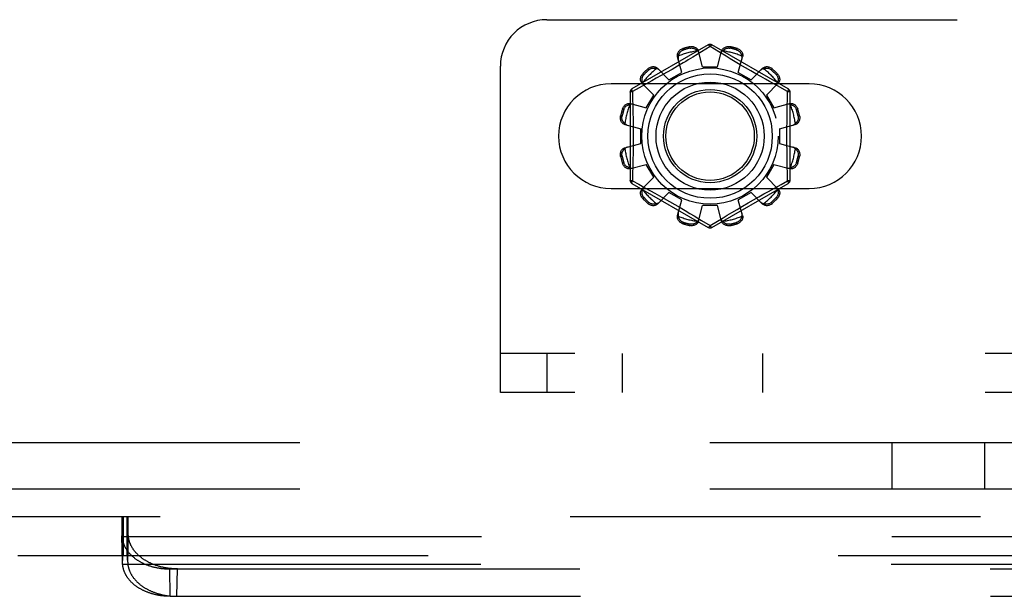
# Model space of a CAD drawing. Header units: inches. Extents: x 0 to 200, y 0 to 129.
# Tile 53 of 256: x 43.64 to 46.28, y 35.93 to 37.48. Entities that reach past the tile are written whole.
import ezdxf

# ---------------------------------------------------------------- set-up
doc = ezdxf.new("R2010")
doc.units = ezdxf.units.IN
doc.header["$LTSCALE"] = 11
doc.header["$MEASUREMENT"] = 0
doc.linetypes.add('HIDDEN', pattern=[0.2, 0.1, -0.1])
doc.layers.add('DEFAULT_2', color=8, linetype='HIDDEN')
doc.layers.add('SUBPANEL', color=7, linetype='CONTINUOUS')

msp = doc.modelspace()

# ---------------------------------------------------------------- linework, layer by layer
at = {"layer": 'DEFAULT_2', "color": 8, "linetype": 'HIDDEN'}
for p, q in [((45.0496, 37.4773), (53.7996, 37.4773)), ((45.4821, 37.4096), (45.2776, 37.2915)), ((45.414, 37.3997), (45.415, 37.3959)), ((45.4339, 37.401), (45.4329, 37.4048)), ((45.4871, 37.405), (45.4522, 37.3838)), ((45.4671, 37.3508), (45.456, 37.393)), ((45.5102, 37.3909), (45.4871, 37.405)), ((45.6966, 37.2915), (45.4921, 37.4096)), ((45.5071, 37.3508), (45.5181, 37.393)), ((45.5412, 37.4048), (45.5402, 37.401)), ((45.5591, 37.3959), (45.5601, 37.3997)), ((45.4114, 37.3359), (45.3998, 37.378)), ((45.4522, 37.3838), (45.441, 37.377)), ((45.5413, 37.3721), (45.5298, 37.379)), ((45.554, 37.3645), (45.5413, 37.3721)), ((45.5677, 37.3564), (45.554, 37.3645)), ((45.5627, 37.3359), (45.5743, 37.378)), ((44.9246, 36.4773), (44.9246, 37.3523)), ((45.3229, 37.3427), (45.3202, 37.3455)), ((45.3767, 37.3159), (45.3461, 37.3469)), ((45.3851, 37.344), (45.3703, 37.3355)), ((45.4, 37.3527), (45.3851, 37.344)), ((45.4147, 37.3613), (45.4, 37.3527)), ((45.4671, 37.3508), (45.5071, 37.3508)), ((45.5818, 37.3481), (45.5677, 37.3564)), ((45.596, 37.3399), (45.5818, 37.3481)), ((45.6098, 37.3321), (45.596, 37.3399)), ((45.5974, 37.3159), (45.628, 37.3469)), ((45.654, 37.3455), (45.6512, 37.3427)), ((45.3063, 37.3317), (45.3091, 37.3289)), ((45.3307, 37.3132), (45.3147, 37.3044)), ((45.3429, 37.32), (45.3307, 37.3132)), ((45.3562, 37.3275), (45.3429, 37.32)), ((45.3703, 37.3355), (45.3562, 37.3275)), ((45.3767, 37.3159), (45.4114, 37.3359)), ((45.5627, 37.3359), (45.5974, 37.3159)), ((45.623, 37.3246), (45.6098, 37.3321)), ((45.6353, 37.3177), (45.623, 37.3246)), ((45.6466, 37.3114), (45.6353, 37.3177)), ((45.665, 37.3289), (45.6678, 37.3317)), ((45.7527, 37.3054), (45.2214, 37.3054)), ((45.2968, 37.2946), (45.2791, 37.2849)), ((45.3147, 37.3044), (45.2968, 37.2946)), ((45.336, 37.2751), (45.3049, 37.3058)), ((45.6381, 37.2751), (45.6692, 37.3058)), ((45.6616, 37.3032), (45.6466, 37.3114)), ((45.6951, 37.2849), (45.6616, 37.3032)), ((45.2726, 37.2829), (45.2726, 37.0467)), ((45.2791, 37.2849), (45.2793, 37.2732)), ((45.316, 37.2405), (45.336, 37.2751)), ((45.6381, 37.2751), (45.6581, 37.2405)), ((45.7016, 37.0467), (45.7016, 37.2829)), ((45.2559, 37.2368), (45.2522, 37.2379)), ((45.2739, 37.2521), (45.316, 37.2405)), ((45.6581, 37.2405), (45.7002, 37.2521)), ((45.722, 37.2379), (45.7182, 37.2368)), ((45.2471, 37.219), (45.2509, 37.218)), ((45.7232, 37.218), (45.727, 37.219)), ((45.2588, 37.1958), (45.3011, 37.1848)), ((45.3011, 37.1448), (45.3011, 37.1848)), ((45.6731, 37.1848), (45.7153, 37.1958)), ((45.6731, 37.1848), (45.6731, 37.1448)), ((45.2588, 37.1338), (45.3011, 37.1448)), ((45.6731, 37.1448), (45.7153, 37.1338)), ((45.2509, 37.1116), (45.2471, 37.1106)), ((45.727, 37.1106), (45.7232, 37.1116)), ((45.2522, 37.0917), (45.2559, 37.0928)), ((45.2739, 37.0776), (45.316, 37.0891)), ((45.336, 37.0545), (45.316, 37.0891)), ((45.6581, 37.0891), (45.6381, 37.0545)), ((45.6581, 37.0891), (45.7002, 37.0776)), ((45.7182, 37.0928), (45.722, 37.0917)), ((45.3049, 37.0238), (45.336, 37.0545)), ((45.6692, 37.0238), (45.6381, 37.0545)), ((45.6951, 37.0447), (45.6948, 37.0564)), ((45.2214, 37.0242), (45.7527, 37.0242)), ((45.2776, 37.0381), (45.4821, 36.92)), ((45.2791, 37.0447), (45.2958, 37.0355)), ((45.2958, 37.0355), (45.3125, 37.0264)), ((45.3125, 37.0264), (45.3275, 37.0182)), ((45.4921, 36.92), (45.6966, 37.0381)), ((45.6434, 37.0164), (45.6594, 37.0252)), ((45.6594, 37.0252), (45.6773, 37.035)), ((45.6773, 37.035), (45.6951, 37.0447)), ((45.3091, 37.0007), (45.3063, 36.9979)), ((45.3275, 37.0182), (45.3388, 37.0119)), ((45.3388, 37.0119), (45.3511, 37.005)), ((45.3461, 36.9827), (45.3767, 37.0137)), ((45.3511, 37.005), (45.3643, 36.9975)), ((45.3643, 36.9975), (45.3781, 36.9897)), ((45.4114, 36.9937), (45.3767, 37.0137)), ((45.5974, 37.0137), (45.5627, 36.9937)), ((45.628, 36.9827), (45.5974, 37.0137)), ((45.6038, 36.9941), (45.6179, 37.0021)), ((45.6179, 37.0021), (45.6312, 37.0096)), ((45.6312, 37.0096), (45.6434, 37.0164)), ((45.6678, 36.9979), (45.665, 37.0007)), ((45.3202, 36.9841), (45.3229, 36.9869)), ((45.3781, 36.9897), (45.3923, 36.9815)), ((45.3923, 36.9815), (45.4064, 36.9732)), ((45.3998, 36.9516), (45.4114, 36.9937)), ((45.4064, 36.9732), (45.4201, 36.9651)), ((45.456, 36.9366), (45.4671, 36.9788)), ((45.5071, 36.9788), (45.4671, 36.9788)), ((45.5181, 36.9366), (45.5071, 36.9788)), ((45.5457, 36.9601), (45.5594, 36.9683)), ((45.5594, 36.9683), (45.5741, 36.9769)), ((45.5743, 36.9516), (45.5627, 36.9937)), ((45.5741, 36.9769), (45.589, 36.9856)), ((45.589, 36.9856), (45.6038, 36.9941)), ((45.6512, 36.9869), (45.654, 36.9841)), ((45.4201, 36.9651), (45.4328, 36.9575)), ((45.4328, 36.9575), (45.4443, 36.9506)), ((45.4871, 36.9246), (45.5219, 36.9458)), ((45.5219, 36.9458), (45.5332, 36.9526)), ((45.5332, 36.9526), (45.5457, 36.9601)), ((45.415, 36.9337), (45.414, 36.9299)), ((45.4329, 36.9248), (45.4339, 36.9286)), ((45.4639, 36.9387), (45.4871, 36.9246)), ((45.5402, 36.9286), (45.5412, 36.9248)), ((45.5601, 36.9299), (45.5591, 36.9337)), ((53.9246, 36.5813), (44.9246, 36.5813)), ((45.0496, 36.5813), (45.0496, 36.4773)), ((45.2521, 36.4773), (45.2521, 36.5813)), ((45.6287, 36.4773), (45.6287, 36.5813)), ((53.9246, 36.4773), (44.9246, 36.4773)), ((42.9119, 36.1438), (52.4724, 36.1438)), ((43.9092, 36.1438), (43.9092, 36.0398)), ((43.9107, 36.1195), (43.9109, 36.1238)), ((43.9109, 36.1238), (43.911, 36.1268)), ((43.911, 36.1268), (43.9111, 36.1296)), ((43.9111, 36.1296), (43.9113, 36.1321)), ((43.9113, 36.1321), (43.9114, 36.1336)), ((43.9114, 36.1336), (43.9115, 36.1351)), ((43.9115, 36.1351), (43.9116, 36.1364)), ((43.9119, 36.1438), (43.9119, 36.0398)), ((43.9127, 36.0398), (43.9127, 36.1438)), ((43.9129, 36.1438), (43.9129, 36.0398)), ((43.9229, 36.1438), (43.9229, 36.0398)), ((43.9239, 36.1438), (43.9239, 36.0398)), ((43.9241, 36.0398), (43.9241, 36.1438)), ((43.9252, 36.137), (43.9251, 36.1382)), ((43.9253, 36.1357), (43.9252, 36.137)), ((43.9254, 36.1344), (43.9253, 36.1357)), ((43.9255, 36.1329), (43.9254, 36.1344)), ((43.9256, 36.1304), (43.9255, 36.1329)), ((43.9256, 36.1438), (43.9256, 36.0398)), ((43.9258, 36.1277), (43.9256, 36.1304)), ((43.9259, 36.1248), (43.9258, 36.1277)), ((43.9261, 36.1206), (43.9259, 36.1248)), ((43.91, 36.0953), (43.9102, 36.1056)), ((43.9102, 36.1056), (43.9105, 36.1135)), ((43.9105, 36.1135), (43.9107, 36.1195)), ((43.9263, 36.1148), (43.9261, 36.1206)), ((43.9265, 36.107), (43.9263, 36.1148)), ((43.91, 36.0953), (43.9099, 36.0926)), ((43.9116, 36.0187), (43.9099, 36.0926)), ((43.9116, 36.0216), (43.91, 36.0953)), ((51.4742, 36.0892), (43.9101, 36.0892)), ((43.9252, 36.0216), (43.9268, 36.0953)), ((43.6308, 36.0398), (52.4724, 36.0398)), ((43.9116, 36.0216), (43.9117, 36.0254)), ((43.9116, 36.019), (43.9116, 36.0216)), ((43.9117, 36.0254), (43.9118, 36.0281)), ((43.9118, 36.0281), (43.9119, 36.0306)), ((43.9119, 36.0323), (43.912, 36.0338)), ((43.9119, 36.0306), (43.9119, 36.0323)), ((43.912, 36.0338), (43.9121, 36.0347)), ((43.9121, 36.0347), (43.9121, 36.0355)), ((43.9246, 36.0359), (43.9246, 36.0367)), ((43.9247, 36.0351), (43.9246, 36.0359)), ((43.9247, 36.0342), (43.9247, 36.0351)), ((43.9248, 36.0333), (43.9247, 36.0342)), ((43.9249, 36.0317), (43.9248, 36.0333)), ((43.9249, 36.03), (43.9249, 36.0317)), ((43.925, 36.0275), (43.9249, 36.03)), ((43.9252, 36.0239), (43.925, 36.0275)), ((43.9252, 36.0216), (43.9252, 36.0239)), ((51.4726, 36.0157), (43.9117, 36.0157)), ((44.0379, 36.0035), (51.3464, 36.0035)), ((44.0395, 35.93), (44.0379, 36.0035)), ((44.0572, 35.93), (44.0588, 36.0035)), ((44.0395, 35.93), (51.3448, 35.93))]:
    msp.add_line(p, q, dxfattribs=at)
for points in [[(45.3998, 37.378), (45.3994, 37.3797), (45.3993, 37.3816), (45.3994, 37.3835), (45.3997, 37.3854), (45.4003, 37.3873), (45.4011, 37.3891), (45.4021, 37.3909), (45.4033, 37.3925), (45.4047, 37.3941), (45.4063, 37.3956), (45.4081, 37.3969), (45.41, 37.398), (45.4119, 37.399), (45.414, 37.3997)], [(45.4021, 37.3798), (45.4023, 37.3808), (45.4025, 37.3818), (45.4028, 37.3828), (45.4032, 37.3838), (45.4035, 37.3848), (45.4039, 37.3858), (45.4044, 37.3867), (45.4049, 37.3876), (45.4055, 37.3885), (45.4061, 37.3894), (45.4068, 37.3904), (45.4076, 37.3912), (45.4085, 37.3921), (45.4095, 37.393), (45.4107, 37.3938), (45.412, 37.3946), (45.4134, 37.3953), (45.415, 37.3959)], [(45.4329, 37.4048), (45.435, 37.4051), (45.4372, 37.4053), (45.4394, 37.4053), (45.4416, 37.405), (45.4437, 37.4046), (45.4457, 37.4039), (45.4476, 37.4031), (45.4494, 37.4021), (45.451, 37.4009), (45.4524, 37.3995), (45.4536, 37.398), (45.4547, 37.3964), (45.4555, 37.3948), (45.456, 37.393)], [(45.4339, 37.401), (45.4356, 37.4012), (45.4372, 37.4014), (45.4387, 37.4013), (45.4401, 37.4012), (45.4414, 37.4009), (45.4426, 37.4006), (45.4438, 37.4002), (45.4448, 37.3998), (45.4458, 37.3993), (45.4468, 37.3988), (45.4477, 37.3983), (45.4486, 37.3977), (45.4494, 37.3971), (45.4502, 37.3964), (45.451, 37.3957), (45.4517, 37.395), (45.4525, 37.3943), (45.4531, 37.3935)], [(45.4579, 37.3859), (45.4575, 37.3873), (45.4569, 37.3886), (45.4562, 37.3899), (45.4553, 37.3912), (45.4543, 37.3924), (45.4531, 37.3935)], [(45.4821, 37.4096), (45.4824, 37.4097), (45.4828, 37.4095), (45.4834, 37.4092), (45.484, 37.4087), (45.4847, 37.408), (45.4855, 37.4071), (45.4862, 37.4061), (45.4871, 37.405)], [(45.4871, 37.405), (45.4878, 37.4061), (45.4886, 37.4071), (45.4894, 37.408), (45.4901, 37.4087), (45.4907, 37.4092), (45.4913, 37.4095), (45.4917, 37.4097), (45.4921, 37.4096)], [(45.5298, 37.379), (45.5147, 37.3881), (45.5102, 37.3909)], [(45.521, 37.3935), (45.5198, 37.3924), (45.5188, 37.3912), (45.518, 37.3899), (45.5172, 37.3886), (45.5166, 37.3873), (45.5162, 37.3859)], [(45.5181, 37.393), (45.5186, 37.3948), (45.5194, 37.3964), (45.5205, 37.398), (45.5217, 37.3995), (45.5231, 37.4009), (45.5248, 37.4021), (45.5265, 37.4031), (45.5284, 37.4039), (45.5304, 37.4046), (45.5325, 37.405), (45.5347, 37.4053), (45.5369, 37.4053), (45.5391, 37.4051), (45.5412, 37.4048)], [(45.521, 37.3935), (45.5217, 37.3943), (45.5224, 37.395), (45.5231, 37.3957), (45.5239, 37.3964), (45.5247, 37.3971), (45.5256, 37.3977), (45.5264, 37.3983), (45.5273, 37.3988), (45.5283, 37.3993), (45.5293, 37.3998), (45.5304, 37.4002), (45.5315, 37.4006), (45.5327, 37.4009), (45.534, 37.4012), (45.5354, 37.4013), (45.5369, 37.4014), (45.5385, 37.4012), (45.5402, 37.401)], [(45.5591, 37.3959), (45.5607, 37.3953), (45.5621, 37.3946), (45.5634, 37.3938), (45.5646, 37.393), (45.5656, 37.3921), (45.5665, 37.3912), (45.5673, 37.3903), (45.568, 37.3894), (45.5686, 37.3885), (45.5692, 37.3876), (45.5697, 37.3867), (45.5702, 37.3857), (45.5706, 37.3848), (45.571, 37.3838), (45.5713, 37.3828), (45.5716, 37.3818), (45.5718, 37.3808), (45.572, 37.3798)], [(45.5601, 37.3997), (45.5622, 37.399), (45.5641, 37.398), (45.566, 37.3969), (45.5678, 37.3956), (45.5694, 37.3941), (45.5708, 37.3925), (45.572, 37.3909), (45.573, 37.3891), (45.5738, 37.3873), (45.5744, 37.3854), (45.5747, 37.3835), (45.5748, 37.3816), (45.5747, 37.3797), (45.5743, 37.378)], [(45.4021, 37.3798), (45.4016, 37.3783), (45.4014, 37.3768), (45.4012, 37.3752), (45.4013, 37.3737), (45.4014, 37.3723), (45.4018, 37.3708)], [(45.441, 37.377), (45.4285, 37.3695), (45.4217, 37.3655), (45.4147, 37.3613)], [(45.5723, 37.3708), (45.5727, 37.3723), (45.5728, 37.3737), (45.5729, 37.3752), (45.5727, 37.3768), (45.5725, 37.3783), (45.572, 37.3798)], [(45.3202, 37.3455), (45.3218, 37.3469), (45.3236, 37.3482), (45.3256, 37.3493), (45.3276, 37.3501), (45.3296, 37.3508), (45.3317, 37.3512), (45.3338, 37.3515), (45.3358, 37.3514), (45.3378, 37.3512), (45.3397, 37.3508), (45.3415, 37.3501), (45.3432, 37.3492), (45.3447, 37.3482), (45.3461, 37.3469)], [(45.3229, 37.3427), (45.3242, 37.3438), (45.3256, 37.3447), (45.3269, 37.3455), (45.3282, 37.346), (45.3295, 37.3465), (45.3307, 37.3468), (45.3318, 37.3471), (45.333, 37.3472), (45.3341, 37.3473), (45.3352, 37.3473), (45.3362, 37.3473), (45.3373, 37.3473), (45.3383, 37.3471), (45.3393, 37.347), (45.3403, 37.3468), (45.3414, 37.3465), (45.3424, 37.3462), (45.3433, 37.3459)], [(45.3513, 37.3417), (45.3502, 37.3427), (45.349, 37.3436), (45.3477, 37.3443), (45.3463, 37.345), (45.3449, 37.3455), (45.3433, 37.3459)], [(45.6308, 37.3459), (45.6292, 37.3455), (45.6278, 37.345), (45.6264, 37.3443), (45.6251, 37.3436), (45.6239, 37.3427), (45.6228, 37.3417)], [(45.628, 37.3469), (45.6294, 37.3482), (45.6309, 37.3492), (45.6326, 37.3501), (45.6344, 37.3508), (45.6364, 37.3512), (45.6383, 37.3514), (45.6404, 37.3515), (45.6424, 37.3512), (45.6445, 37.3508), (45.6465, 37.3501), (45.6485, 37.3493), (45.6505, 37.3482), (45.6523, 37.3469), (45.654, 37.3455)], [(45.6308, 37.3459), (45.6318, 37.3462), (45.6328, 37.3465), (45.6338, 37.3468), (45.6348, 37.347), (45.6358, 37.3471), (45.6368, 37.3473), (45.6379, 37.3473), (45.6389, 37.3473), (45.64, 37.3473), (45.6411, 37.3472), (45.6423, 37.347), (45.6435, 37.3468), (45.6447, 37.3465), (45.6459, 37.346), (45.6472, 37.3455), (45.6485, 37.3447), (45.6499, 37.3438), (45.6512, 37.3427)], [(45.3049, 37.3058), (45.3037, 37.3071), (45.3027, 37.3086), (45.3018, 37.3103), (45.3011, 37.3122), (45.3006, 37.3141), (45.3004, 37.3161), (45.3004, 37.3181), (45.3006, 37.3201), (45.3011, 37.3222), (45.3017, 37.3243), (45.3026, 37.3263), (45.3037, 37.3282), (45.3049, 37.33), (45.3063, 37.3317)], [(45.306, 37.3085), (45.3056, 37.3095), (45.3053, 37.3105), (45.3051, 37.3115), (45.3049, 37.3125), (45.3047, 37.3136), (45.3046, 37.3146), (45.3045, 37.3156), (45.3045, 37.3167), (45.3045, 37.3178), (45.3046, 37.3189), (45.3048, 37.32), (45.3051, 37.3212), (45.3054, 37.3224), (45.3058, 37.3237), (45.3064, 37.325), (45.3071, 37.3263), (45.308, 37.3276), (45.3091, 37.3289)], [(45.665, 37.3289), (45.6661, 37.3276), (45.667, 37.3263), (45.6677, 37.325), (45.6683, 37.3236), (45.6687, 37.3224), (45.6691, 37.3212), (45.6693, 37.32), (45.6695, 37.3189), (45.6696, 37.3178), (45.6696, 37.3167), (45.6696, 37.3156), (45.6695, 37.3146), (45.6694, 37.3136), (45.6692, 37.3125), (45.669, 37.3115), (45.6688, 37.3105), (45.6685, 37.3095), (45.6681, 37.3085)], [(45.6678, 37.3317), (45.6692, 37.33), (45.6704, 37.3282), (45.6715, 37.3263), (45.6724, 37.3243), (45.6731, 37.3222), (45.6735, 37.3201), (45.6737, 37.3181), (45.6737, 37.3161), (45.6735, 37.3141), (45.673, 37.3122), (45.6723, 37.3103), (45.6715, 37.3086), (45.6704, 37.3071), (45.6692, 37.3058)], [(45.279, 37.2849), (45.2785, 37.2861), (45.278, 37.2873), (45.2776, 37.2884), (45.2774, 37.2894), (45.2772, 37.2902), (45.2772, 37.2908), (45.2773, 37.2913), (45.2776, 37.2915)], [(45.306, 37.3085), (45.3064, 37.307), (45.3069, 37.3055), (45.3075, 37.3041), (45.3083, 37.3028), (45.3092, 37.3017), (45.3102, 37.3006)], [(45.6639, 37.3006), (45.6649, 37.3017), (45.6658, 37.3028), (45.6666, 37.3041), (45.6672, 37.3055), (45.6678, 37.307), (45.6681, 37.3085)], [(45.6966, 37.2915), (45.6968, 37.2913), (45.6969, 37.2908), (45.6969, 37.2902), (45.6967, 37.2894), (45.6965, 37.2884), (45.6961, 37.2873), (45.6956, 37.2862), (45.6951, 37.2849)], [(45.2726, 37.2829), (45.2727, 37.2832), (45.273, 37.2835), (45.2736, 37.2838), (45.2743, 37.2841), (45.2753, 37.2844), (45.2764, 37.2846), (45.2777, 37.2848), (45.279, 37.2849)], [(45.2793, 37.2732), (45.2801, 37.2373), (45.2803, 37.2253), (45.2805, 37.2132), (45.2807, 37.201), (45.2808, 37.189), (45.2809, 37.1769), (45.2809, 37.1648), (45.2809, 37.1527), (45.2808, 37.1406), (45.2807, 37.1285), (45.2805, 37.1164), (45.2803, 37.1043), (45.2801, 37.0923)], [(45.694, 37.2373), (45.6948, 37.2732), (45.6951, 37.2849)], [(45.6951, 37.2849), (45.6964, 37.2848), (45.6977, 37.2846), (45.6988, 37.2844), (45.6998, 37.2841), (45.7005, 37.2838), (45.7011, 37.2835), (45.7014, 37.2832), (45.7016, 37.2829)], [(45.2522, 37.2379), (45.2529, 37.2399), (45.2538, 37.2419), (45.255, 37.2438), (45.2563, 37.2456), (45.2577, 37.2472), (45.2593, 37.2486), (45.261, 37.2498), (45.2627, 37.2508), (45.2646, 37.2516), (45.2665, 37.2522), (45.2684, 37.2525), (45.2703, 37.2526), (45.2721, 37.2524), (45.2739, 37.2521)], [(45.2559, 37.2368), (45.2566, 37.2384), (45.2572, 37.2399), (45.258, 37.2412), (45.2589, 37.2423), (45.2597, 37.2433), (45.2606, 37.2442), (45.2615, 37.245), (45.2624, 37.2457), (45.2633, 37.2464), (45.2643, 37.2469), (45.2652, 37.2475), (45.2661, 37.2479), (45.2671, 37.2483), (45.268, 37.2487), (45.269, 37.249), (45.27, 37.2493), (45.271, 37.2496), (45.272, 37.2498)], [(45.281, 37.2501), (45.2796, 37.2504), (45.2781, 37.2506), (45.2766, 37.2506), (45.2751, 37.2505), (45.2736, 37.2502), (45.272, 37.2498)], [(45.7021, 37.2498), (45.7005, 37.2502), (45.699, 37.2505), (45.6975, 37.2506), (45.696, 37.2506), (45.6945, 37.2504), (45.6931, 37.2501)], [(45.6948, 37.0564), (45.694, 37.0923), (45.6938, 37.1044), (45.6936, 37.1165), (45.6934, 37.1286), (45.6933, 37.1407), (45.6932, 37.1527), (45.6932, 37.1648), (45.6932, 37.1769), (45.6933, 37.189), (45.6934, 37.2011), (45.6936, 37.2132), (45.6938, 37.2253), (45.694, 37.2373)], [(45.7002, 37.2521), (45.702, 37.2524), (45.7038, 37.2526), (45.7057, 37.2525), (45.7077, 37.2522), (45.7096, 37.2516), (45.7114, 37.2508), (45.7131, 37.2498), (45.7148, 37.2486), (45.7164, 37.2472), (45.7178, 37.2456), (45.7191, 37.2438), (45.7203, 37.2419), (45.7212, 37.2399), (45.722, 37.2379)], [(45.7021, 37.2498), (45.7031, 37.2496), (45.7041, 37.2493), (45.7051, 37.249), (45.7061, 37.2487), (45.7071, 37.2483), (45.708, 37.2479), (45.7089, 37.2475), (45.7099, 37.2469), (45.7108, 37.2464), (45.7117, 37.2457), (45.7126, 37.245), (45.7135, 37.2442), (45.7144, 37.2433), (45.7152, 37.2423), (45.7161, 37.2412), (45.7169, 37.2399), (45.7176, 37.2384), (45.7182, 37.2368)], [(45.2588, 37.1958), (45.2571, 37.1964), (45.2554, 37.1972), (45.2538, 37.1982), (45.2523, 37.1994), (45.251, 37.2009), (45.2498, 37.2025), (45.2488, 37.2042), (45.2479, 37.2061), (45.2473, 37.2081), (45.2468, 37.2102), (45.2466, 37.2124), (45.2465, 37.2146), (45.2467, 37.2168), (45.2471, 37.219)], [(45.2584, 37.1987), (45.2576, 37.1994), (45.2568, 37.2001), (45.2561, 37.2009), (45.2554, 37.2017), (45.2548, 37.2025), (45.2541, 37.2033), (45.2536, 37.2042), (45.253, 37.2051), (45.2525, 37.206), (45.252, 37.207), (45.2516, 37.2081), (45.2512, 37.2092), (45.2509, 37.2105), (45.2507, 37.2118), (45.2505, 37.2132), (45.2505, 37.2147), (45.2506, 37.2163), (45.2509, 37.218)], [(45.727, 37.219), (45.7274, 37.2168), (45.7276, 37.2146), (45.7275, 37.2124), (45.7273, 37.2102), (45.7268, 37.2081), (45.7262, 37.2061), (45.7254, 37.2042), (45.7243, 37.2025), (45.7231, 37.2009), (45.7218, 37.1994), (45.7203, 37.1982), (45.7187, 37.1972), (45.717, 37.1964), (45.7153, 37.1958)], [(45.7232, 37.218), (45.7235, 37.2163), (45.7236, 37.2147), (45.7236, 37.2132), (45.7234, 37.2117), (45.7232, 37.2104), (45.7229, 37.2092), (45.7225, 37.2081), (45.7221, 37.207), (45.7216, 37.206), (45.7211, 37.2051), (45.7205, 37.2042), (45.72, 37.2033), (45.7193, 37.2025), (45.7187, 37.2016), (45.718, 37.2009), (45.7173, 37.2001), (45.7165, 37.1994), (45.7157, 37.1987)], [(45.2584, 37.1987), (45.2595, 37.1976), (45.2607, 37.1966), (45.2619, 37.1957), (45.2632, 37.195), (45.2646, 37.1944), (45.266, 37.194)], [(45.7081, 37.194), (45.7095, 37.1944), (45.7109, 37.195), (45.7122, 37.1957), (45.7135, 37.1966), (45.7146, 37.1976), (45.7157, 37.1987)], [(45.2471, 37.1106), (45.2467, 37.1128), (45.2465, 37.115), (45.2466, 37.1172), (45.2468, 37.1194), (45.2473, 37.1215), (45.2479, 37.1235), (45.2488, 37.1254), (45.2498, 37.1271), (45.251, 37.1287), (45.2523, 37.1302), (45.2538, 37.1314), (45.2554, 37.1324), (45.2571, 37.1332), (45.2588, 37.1338)], [(45.2509, 37.1116), (45.2506, 37.1133), (45.2505, 37.1149), (45.2505, 37.1164), (45.2507, 37.1179), (45.2509, 37.1192), (45.2512, 37.1204), (45.2516, 37.1215), (45.252, 37.1226), (45.2525, 37.1236), (45.253, 37.1245), (45.2536, 37.1254), (45.2542, 37.1263), (45.2548, 37.1271), (45.2554, 37.128), (45.2561, 37.1287), (45.2568, 37.1295), (45.2576, 37.1302), (45.2584, 37.1309)], [(45.266, 37.1356), (45.2646, 37.1352), (45.2632, 37.1346), (45.2619, 37.1339), (45.2607, 37.133), (45.2595, 37.132), (45.2584, 37.1309)], [(45.7157, 37.1309), (45.7146, 37.132), (45.7135, 37.133), (45.7122, 37.1339), (45.7109, 37.1346), (45.7095, 37.1352), (45.7081, 37.1356)], [(45.7153, 37.1338), (45.717, 37.1332), (45.7187, 37.1324), (45.7203, 37.1314), (45.7218, 37.1302), (45.7231, 37.1287), (45.7243, 37.1271), (45.7254, 37.1254), (45.7262, 37.1235), (45.7268, 37.1215), (45.7273, 37.1194), (45.7275, 37.1172), (45.7276, 37.115), (45.7274, 37.1128), (45.727, 37.1106)], [(45.7157, 37.1309), (45.7165, 37.1302), (45.7173, 37.1295), (45.718, 37.1287), (45.7187, 37.1279), (45.7193, 37.1271), (45.72, 37.1263), (45.7205, 37.1254), (45.7211, 37.1245), (45.7216, 37.1236), (45.7221, 37.1226), (45.7225, 37.1215), (45.7229, 37.1204), (45.7232, 37.1191), (45.7234, 37.1178), (45.7236, 37.1164), (45.7236, 37.1149), (45.7235, 37.1133), (45.7232, 37.1116)], [(45.2739, 37.0776), (45.2721, 37.0772), (45.2703, 37.077), (45.2684, 37.0771), (45.2665, 37.0774), (45.2646, 37.078), (45.2627, 37.0788), (45.261, 37.0798), (45.2593, 37.081), (45.2577, 37.0824), (45.2563, 37.084), (45.255, 37.0858), (45.2538, 37.0877), (45.2529, 37.0897), (45.2522, 37.0917)], [(45.272, 37.0798), (45.271, 37.08), (45.27, 37.0803), (45.269, 37.0806), (45.268, 37.0809), (45.2671, 37.0813), (45.2661, 37.0817), (45.2652, 37.0821), (45.2642, 37.0827), (45.2633, 37.0832), (45.2624, 37.0839), (45.2615, 37.0846), (45.2606, 37.0854), (45.2597, 37.0863), (45.2589, 37.0873), (45.258, 37.0884), (45.2572, 37.0897), (45.2565, 37.0912), (45.2559, 37.0928)], [(45.272, 37.0798), (45.2736, 37.0794), (45.2751, 37.0791), (45.2766, 37.079), (45.2781, 37.079), (45.2796, 37.0792), (45.281, 37.0795)], [(45.2801, 37.0923), (45.2793, 37.0564), (45.2791, 37.0447)], [(45.6931, 37.0795), (45.6945, 37.0792), (45.696, 37.079), (45.6975, 37.079), (45.699, 37.0791), (45.7005, 37.0794), (45.7021, 37.0798)], [(45.722, 37.0917), (45.7212, 37.0897), (45.7203, 37.0877), (45.7191, 37.0858), (45.7178, 37.084), (45.7164, 37.0824), (45.7148, 37.081), (45.7131, 37.0798), (45.7114, 37.0788), (45.7096, 37.078), (45.7077, 37.0774), (45.7057, 37.0771), (45.7038, 37.077), (45.702, 37.0772), (45.7002, 37.0776)], [(45.7182, 37.0928), (45.7176, 37.0912), (45.7169, 37.0897), (45.7161, 37.0884), (45.7152, 37.0873), (45.7144, 37.0863), (45.7135, 37.0854), (45.7126, 37.0846), (45.7117, 37.0839), (45.7108, 37.0832), (45.7099, 37.0827), (45.7089, 37.0821), (45.708, 37.0817), (45.707, 37.0813), (45.7061, 37.0809), (45.7051, 37.0806), (45.7041, 37.0803), (45.7031, 37.08), (45.7021, 37.0798)], [(45.279, 37.0447), (45.2777, 37.0448), (45.2764, 37.045), (45.2753, 37.0452), (45.2743, 37.0455), (45.2736, 37.0458), (45.273, 37.0461), (45.2727, 37.0464), (45.2726, 37.0467)], [(45.2776, 37.0381), (45.2773, 37.0383), (45.2772, 37.0388), (45.2772, 37.0394), (45.2774, 37.0402), (45.2776, 37.0412), (45.278, 37.0423), (45.2785, 37.0434), (45.279, 37.0447)], [(45.3063, 36.9979), (45.3049, 36.9996), (45.3037, 37.0014), (45.3026, 37.0033), (45.3017, 37.0053), (45.3011, 37.0074), (45.3006, 37.0095), (45.3004, 37.0115), (45.3004, 37.0135), (45.3006, 37.0155), (45.3011, 37.0174), (45.3018, 37.0193), (45.3027, 37.021), (45.3037, 37.0225), (45.3049, 37.0238)], [(45.3091, 37.0007), (45.308, 37.002), (45.3071, 37.0033), (45.3064, 37.0047), (45.3058, 37.006), (45.3054, 37.0072), (45.305, 37.0084), (45.3048, 37.0096), (45.3046, 37.0107), (45.3045, 37.0118), (45.3045, 37.0129), (45.3045, 37.014), (45.3046, 37.015), (45.3047, 37.0161), (45.3049, 37.0171), (45.3051, 37.0181), (45.3053, 37.0191), (45.3056, 37.0201), (45.306, 37.0211)], [(45.3102, 37.029), (45.3092, 37.0279), (45.3083, 37.0268), (45.3075, 37.0255), (45.3069, 37.0241), (45.3064, 37.0226), (45.306, 37.0211)], [(45.6681, 37.0211), (45.6678, 37.0226), (45.6672, 37.0241), (45.6666, 37.0255), (45.6658, 37.0268), (45.6649, 37.0279), (45.6639, 37.029)], [(45.6681, 37.0211), (45.6685, 37.0201), (45.6688, 37.0191), (45.669, 37.0181), (45.6692, 37.0171), (45.6694, 37.016), (45.6695, 37.015), (45.6696, 37.014), (45.6696, 37.0129), (45.6696, 37.0118), (45.6695, 37.0107), (45.6693, 37.0096), (45.6691, 37.0084), (45.6687, 37.0072), (45.6683, 37.0059), (45.6677, 37.0046), (45.667, 37.0033), (45.6661, 37.002), (45.665, 37.0007)], [(45.6692, 37.0238), (45.6704, 37.0225), (45.6715, 37.021), (45.6723, 37.0193), (45.673, 37.0174), (45.6735, 37.0155), (45.6737, 37.0135), (45.6737, 37.0115), (45.6735, 37.0095), (45.6731, 37.0074), (45.6724, 37.0053), (45.6715, 37.0033), (45.6704, 37.0014), (45.6692, 36.9996), (45.6678, 36.9979)], [(45.7016, 37.0467), (45.7014, 37.0464), (45.7011, 37.0461), (45.7005, 37.0458), (45.6998, 37.0455), (45.6988, 37.0452), (45.6977, 37.045), (45.6964, 37.0448), (45.6951, 37.0447)], [(45.6951, 37.0447), (45.6956, 37.0435), (45.6961, 37.0423), (45.6965, 37.0412), (45.6967, 37.0402), (45.6969, 37.0394), (45.6969, 37.0388), (45.6968, 37.0383), (45.6966, 37.0381)], [(45.3461, 36.9827), (45.3447, 36.9814), (45.3432, 36.9804), (45.3415, 36.9795), (45.3397, 36.9788), (45.3378, 36.9784), (45.3358, 36.9782), (45.3338, 36.9781), (45.3317, 36.9784), (45.3296, 36.9788), (45.3276, 36.9795), (45.3256, 36.9803), (45.3236, 36.9814), (45.3218, 36.9827), (45.3202, 36.9841)], [(45.3433, 36.9837), (45.3424, 36.9834), (45.3414, 36.9831), (45.3403, 36.9828), (45.3393, 36.9826), (45.3383, 36.9825), (45.3373, 36.9823), (45.3362, 36.9823), (45.3352, 36.9823), (45.3341, 36.9823), (45.333, 36.9824), (45.3318, 36.9826), (45.3307, 36.9828), (45.3294, 36.9831), (45.3282, 36.9836), (45.3269, 36.9841), (45.3256, 36.9849), (45.3242, 36.9858), (45.3229, 36.9869)], [(45.3433, 36.9837), (45.3449, 36.9841), (45.3463, 36.9846), (45.3477, 36.9853), (45.349, 36.9861), (45.3502, 36.9869), (45.3513, 36.9879)], [(45.6228, 36.9879), (45.6239, 36.9869), (45.6251, 36.9861), (45.6264, 36.9853), (45.6278, 36.9846), (45.6292, 36.9841), (45.6308, 36.9837)], [(45.654, 36.9841), (45.6523, 36.9827), (45.6505, 36.9814), (45.6485, 36.9803), (45.6465, 36.9795), (45.6445, 36.9788), (45.6424, 36.9784), (45.6404, 36.9781), (45.6383, 36.9782), (45.6364, 36.9784), (45.6344, 36.9788), (45.6326, 36.9795), (45.6309, 36.9804), (45.6294, 36.9814), (45.628, 36.9827)], [(45.6512, 36.9869), (45.6499, 36.9858), (45.6485, 36.9849), (45.6472, 36.9841), (45.6459, 36.9836), (45.6446, 36.9831), (45.6434, 36.9828), (45.6423, 36.9826), (45.6411, 36.9824), (45.64, 36.9823), (45.6389, 36.9823), (45.6379, 36.9823), (45.6368, 36.9823), (45.6358, 36.9825), (45.6348, 36.9826), (45.6338, 36.9828), (45.6328, 36.9831), (45.6318, 36.9834), (45.6308, 36.9837)], [(45.414, 36.9299), (45.4119, 36.9306), (45.41, 36.9316), (45.4081, 36.9327), (45.4063, 36.934), (45.4047, 36.9355), (45.4033, 36.9371), (45.4021, 36.9387), (45.4011, 36.9405), (45.4003, 36.9423), (45.3997, 36.9442), (45.3994, 36.9461), (45.3993, 36.948), (45.3994, 36.9499), (45.3998, 36.9516)], [(45.4018, 36.9588), (45.4014, 36.9573), (45.4013, 36.9559), (45.4012, 36.9544), (45.4014, 36.9529), (45.4016, 36.9513), (45.4021, 36.9498)], [(45.415, 36.9337), (45.4134, 36.9343), (45.412, 36.935), (45.4107, 36.9358), (45.4095, 36.9366), (45.4085, 36.9375), (45.4076, 36.9384), (45.4068, 36.9393), (45.4061, 36.9402), (45.4055, 36.9411), (45.4049, 36.942), (45.4044, 36.9429), (45.4039, 36.9439), (45.4035, 36.9448), (45.4031, 36.9458), (45.4028, 36.9468), (45.4025, 36.9478), (45.4023, 36.9488), (45.4021, 36.9498)], [(45.4443, 36.9506), (45.4594, 36.9415), (45.4639, 36.9387)], [(45.4531, 36.9361), (45.4543, 36.9372), (45.4553, 36.9384), (45.4562, 36.9397), (45.4569, 36.941), (45.4575, 36.9423), (45.4579, 36.9437)], [(45.5162, 36.9437), (45.5166, 36.9423), (45.5172, 36.941), (45.518, 36.9397), (45.5188, 36.9384), (45.5198, 36.9372), (45.521, 36.9361)], [(45.572, 36.9498), (45.5718, 36.9488), (45.5716, 36.9478), (45.5713, 36.9468), (45.571, 36.9458), (45.5706, 36.9448), (45.5702, 36.9438), (45.5697, 36.9429), (45.5692, 36.942), (45.5686, 36.9411), (45.568, 36.9402), (45.5673, 36.9393), (45.5665, 36.9384), (45.5656, 36.9375), (45.5646, 36.9366), (45.5634, 36.9358), (45.5621, 36.935), (45.5607, 36.9343), (45.5591, 36.9337)], [(45.5743, 36.9516), (45.5747, 36.9499), (45.5748, 36.948), (45.5747, 36.9461), (45.5744, 36.9442), (45.5738, 36.9423), (45.573, 36.9405), (45.572, 36.9387), (45.5708, 36.9371), (45.5694, 36.9355), (45.5678, 36.934), (45.566, 36.9327), (45.5641, 36.9316), (45.5622, 36.9306), (45.5601, 36.9299)], [(45.572, 36.9498), (45.5725, 36.9513), (45.5727, 36.9529), (45.5729, 36.9544), (45.5728, 36.9559), (45.5727, 36.9573), (45.5723, 36.9588)], [(45.456, 36.9366), (45.4555, 36.9348), (45.4547, 36.9332), (45.4536, 36.9316), (45.4524, 36.9301), (45.451, 36.9287), (45.4494, 36.9275), (45.4476, 36.9265), (45.4457, 36.9257), (45.4437, 36.925), (45.4416, 36.9246), (45.4394, 36.9243), (45.4372, 36.9243), (45.435, 36.9245), (45.4329, 36.9248)], [(45.4531, 36.9361), (45.4525, 36.9353), (45.4517, 36.9346), (45.451, 36.9339), (45.4502, 36.9332), (45.4494, 36.9325), (45.4486, 36.9319), (45.4477, 36.9313), (45.4468, 36.9308), (45.4458, 36.9303), (45.4448, 36.9298), (45.4438, 36.9294), (45.4426, 36.929), (45.4414, 36.9287), (45.4401, 36.9284), (45.4387, 36.9283), (45.4372, 36.9282), (45.4356, 36.9284), (45.4339, 36.9286)], [(45.4871, 36.9246), (45.4863, 36.9235), (45.4855, 36.9225), (45.4847, 36.9216), (45.484, 36.9209), (45.4834, 36.9204), (45.4828, 36.9201), (45.4824, 36.9199), (45.4821, 36.92)], [(45.4921, 36.92), (45.4917, 36.9199), (45.4913, 36.9201), (45.4907, 36.9204), (45.4901, 36.9209), (45.4894, 36.9216), (45.4886, 36.9225), (45.4879, 36.9235), (45.4871, 36.9246)], [(45.5412, 36.9248), (45.5391, 36.9245), (45.5369, 36.9243), (45.5347, 36.9243), (45.5325, 36.9246), (45.5304, 36.925), (45.5284, 36.9257), (45.5265, 36.9265), (45.5248, 36.9275), (45.5231, 36.9287), (45.5217, 36.9301), (45.5205, 36.9316), (45.5194, 36.9332), (45.5186, 36.9348), (45.5181, 36.9366)], [(45.5402, 36.9286), (45.5385, 36.9284), (45.5369, 36.9282), (45.5354, 36.9283), (45.534, 36.9284), (45.5327, 36.9287), (45.5315, 36.929), (45.5303, 36.9294), (45.5293, 36.9298), (45.5283, 36.9303), (45.5273, 36.9308), (45.5264, 36.9313), (45.5255, 36.9319), (45.5247, 36.9325), (45.5239, 36.9332), (45.5231, 36.9339), (45.5224, 36.9346), (45.5217, 36.9353), (45.521, 36.9361)], [(43.9116, 36.1364), (43.9117, 36.1376), (43.9117, 36.1382), (43.9118, 36.1387), (43.9118, 36.1393), (43.9119, 36.1397), (43.9119, 36.1402), (43.9119, 36.1406), (43.912, 36.141), (43.912, 36.1414), (43.9121, 36.1418), (43.9121, 36.1421), (43.9122, 36.1424), (43.9122, 36.1427), (43.9123, 36.1429), (43.9123, 36.1431), (43.9124, 36.1433), (43.9124, 36.1434), (43.9125, 36.1436), (43.9125, 36.1437), (43.9126, 36.1437), (43.9126, 36.1438), (43.9127, 36.1438)], [(43.9251, 36.1382), (43.925, 36.1387), (43.925, 36.1393), (43.9249, 36.1397), (43.9249, 36.1402), (43.9248, 36.1406), (43.9248, 36.141), (43.9247, 36.1414), (43.9247, 36.1418), (43.9246, 36.1421), (43.9246, 36.1424), (43.9245, 36.1427), (43.9245, 36.1429), (43.9244, 36.1431), (43.9244, 36.1433), (43.9243, 36.1434), (43.9243, 36.1436), (43.9242, 36.1437), (43.9242, 36.1437), (43.9241, 36.1438), (43.9241, 36.1438)], [(43.9268, 36.0953), (43.9268, 36.0968), (43.9265, 36.107)], [(43.9099, 36.0926), (43.91, 36.0923), (43.91, 36.0913), (43.91, 36.0903), (43.9101, 36.0892)], [(43.9101, 36.0892), (43.9102, 36.088), (43.9103, 36.0867), (43.9105, 36.0854), (43.9107, 36.0841), (43.9109, 36.0829), (43.9111, 36.0816), (43.9114, 36.0803), (43.9117, 36.0791), (43.912, 36.0778), (43.9123, 36.0766), (43.9127, 36.0753), (43.913, 36.0741), (43.9135, 36.0728), (43.9139, 36.0716), (43.9143, 36.0704), (43.9148, 36.0691), (43.9153, 36.0679), (43.9158, 36.0667), (43.9164, 36.0655), (43.917, 36.0643), (43.9176, 36.0631), (43.9182, 36.0619), (43.9188, 36.0607), (43.9195, 36.0595), (43.9202, 36.0583), (43.9209, 36.0572), (43.9217, 36.056), (43.9224, 36.0549), (43.9232, 36.0537), (43.924, 36.0526), (43.9248, 36.0515), (43.9257, 36.0503), (43.9266, 36.0492), (43.9275, 36.0481), (43.9284, 36.047), (43.9293, 36.046), (43.9303, 36.0449), (43.9313, 36.0438), (43.9323, 36.0428), (43.9333, 36.0417), (43.9343, 36.0407), (43.9354, 36.0397), (43.9365, 36.0387), (43.9376, 36.0377), (43.9387, 36.0367), (43.9399, 36.0357), (43.941, 36.0347), (43.9422, 36.0338), (43.9434, 36.0328), (43.9446, 36.0319), (43.9459, 36.031), (43.9471, 36.0301), (43.9484, 36.0292), (43.9497, 36.0283), (43.951, 36.0274), (43.9523, 36.0266), (43.9537, 36.0257), (43.9551, 36.0249), (43.9564, 36.0241), (43.9578, 36.0233), (43.9592, 36.0225), (43.9607, 36.0217), (43.9621, 36.021), (43.9636, 36.0202), (43.965, 36.0195), (43.9665, 36.0188), (43.968, 36.0181), (43.9695, 36.0174), (43.9711, 36.0167), (43.9726, 36.0161), (43.9742, 36.0155), (43.9757, 36.0148), (43.9773, 36.0142), (43.9789, 36.0136), (43.9805, 36.0131), (43.9821, 36.0125), (43.9837, 36.012), (43.9854, 36.0114), (43.987, 36.0109), (43.9887, 36.0104), (43.9903, 36.01), (43.992, 36.0095), (43.9937, 36.009), (43.9954, 36.0086), (43.9971, 36.0082), (43.9988, 36.0078), (44.0005, 36.0074), (44.0023, 36.0071), (44.004, 36.0067), (44.0057, 36.0064), (44.0075, 36.0061), (44.0092, 36.0058), (44.011, 36.0055), (44.0128, 36.0053), (44.0145, 36.005), (44.0163, 36.0048), (44.0181, 36.0046), (44.0199, 36.0044), (44.0217, 36.0043), (44.0235, 36.0041), (44.0253, 36.004), (44.0271, 36.0039), (44.0289, 36.0038), (44.0307, 36.0037), (44.0325, 36.0036), (44.0343, 36.0036), (44.0361, 36.0035), (44.0379, 36.0035)], [(43.9273, 36.0892), (43.9272, 36.0903), (43.9271, 36.0913), (43.927, 36.0923), (43.9269, 36.0933), (43.9269, 36.0943), (43.9268, 36.0953)], [(44.0588, 36.0035), (44.057, 36.0035), (44.0552, 36.0036), (44.0534, 36.0036), (44.0516, 36.0037), (44.0498, 36.0038), (44.048, 36.0039), (44.0462, 36.004), (44.0444, 36.0041), (44.0426, 36.0043), (44.0408, 36.0044), (44.039, 36.0046), (44.0372, 36.0048), (44.0354, 36.005), (44.0336, 36.0053), (44.0318, 36.0055), (44.0301, 36.0058), (44.0283, 36.0061), (44.0265, 36.0064), (44.0248, 36.0067), (44.023, 36.0071), (44.0213, 36.0074), (44.0196, 36.0078), (44.0178, 36.0082), (44.0161, 36.0086), (44.0144, 36.009), (44.0127, 36.0095), (44.011, 36.01), (44.0093, 36.0104), (44.0076, 36.0109), (44.006, 36.0114), (44.0043, 36.012), (44.0026, 36.0125), (44.001, 36.0131), (43.9994, 36.0136), (43.9978, 36.0142), (43.9962, 36.0148), (43.9946, 36.0155), (43.993, 36.0161), (43.9914, 36.0167), (43.9899, 36.0174), (43.9883, 36.0181), (43.9868, 36.0188), (43.9853, 36.0195), (43.9838, 36.0202), (43.9823, 36.021), (43.9808, 36.0217), (43.9793, 36.0225), (43.9779, 36.0233), (43.9765, 36.0241), (43.975, 36.0249), (43.9736, 36.0257), (43.9723, 36.0266), (43.9709, 36.0274), (43.9696, 36.0283), (43.9682, 36.0292), (43.9669, 36.0301), (43.9656, 36.031), (43.9643, 36.0319), (43.9631, 36.0328), (43.9618, 36.0338), (43.9606, 36.0347), (43.9594, 36.0357), (43.9582, 36.0367), (43.957, 36.0377), (43.9559, 36.0387), (43.9548, 36.0397), (43.9536, 36.0407), (43.9525, 36.0417), (43.9515, 36.0428), (43.9504, 36.0438), (43.9494, 36.0449), (43.9484, 36.046), (43.9474, 36.047), (43.9464, 36.0481), (43.9455, 36.0492), (43.9446, 36.0503), (43.9437, 36.0515), (43.9428, 36.0526), (43.9419, 36.0537), (43.9411, 36.0549), (43.9403, 36.056), (43.9395, 36.0572), (43.9387, 36.0583), (43.938, 36.0595), (43.9373, 36.0607), (43.9366, 36.0619), (43.9359, 36.0631), (43.9352, 36.0643), (43.9346, 36.0655), (43.934, 36.0667), (43.9334, 36.0679), (43.9329, 36.0691), (43.9323, 36.0704), (43.9318, 36.0716), (43.9313, 36.0728), (43.9309, 36.0741), (43.9304, 36.0753), (43.93, 36.0766), (43.9296, 36.0778), (43.9293, 36.0791), (43.9289, 36.0803), (43.9286, 36.0816), (43.9283, 36.0829), (43.9281, 36.0841), (43.9278, 36.0854), (43.9276, 36.0867), (43.9274, 36.088), (43.9273, 36.0892)], [(43.9117, 36.0157), (43.9117, 36.0165), (43.9116, 36.0172), (43.9116, 36.018), (43.9116, 36.0187)], [(43.9121, 36.0355), (43.9122, 36.0363), (43.9122, 36.0367), (43.9122, 36.037), (43.9123, 36.0373), (43.9123, 36.0376), (43.9123, 36.0379), (43.9123, 36.0382), (43.9124, 36.0384), (43.9124, 36.0386), (43.9124, 36.0388), (43.9124, 36.039), (43.9125, 36.0392), (43.9125, 36.0393), (43.9125, 36.0394), (43.9126, 36.0396), (43.9126, 36.0396), (43.9126, 36.0397), (43.9126, 36.0398), (43.9127, 36.0398), (43.9127, 36.0398)], [(43.9246, 36.0367), (43.9246, 36.037), (43.9245, 36.0373), (43.9245, 36.0376), (43.9245, 36.0379), (43.9245, 36.0382), (43.9244, 36.0384), (43.9244, 36.0386), (43.9244, 36.0388), (43.9243, 36.039), (43.9243, 36.0392), (43.9243, 36.0393), (43.9243, 36.0394), (43.9242, 36.0396), (43.9242, 36.0396), (43.9242, 36.0397), (43.9242, 36.0398), (43.9241, 36.0398), (43.9241, 36.0398)], [(43.9252, 36.0216), (43.9252, 36.0209), (43.9253, 36.0202), (43.9253, 36.0195), (43.9254, 36.0187), (43.9254, 36.018), (43.9255, 36.0172), (43.9256, 36.0165), (43.9257, 36.0157)], [(44.0395, 35.93), (44.0377, 35.93), (44.0359, 35.93), (44.0341, 35.9301), (44.0323, 35.9301), (44.0305, 35.9302), (44.0287, 35.9303), (44.0269, 35.9304), (44.0251, 35.9306), (44.0233, 35.9307), (44.0215, 35.9309), (44.0197, 35.9311), (44.0179, 35.9313), (44.0162, 35.9315), (44.0144, 35.9317), (44.0126, 35.932), (44.0109, 35.9323), (44.0091, 35.9326), (44.0074, 35.9329), (44.0056, 35.9332), (44.0039, 35.9335), (44.0022, 35.9339), (44.0004, 35.9343), (43.9987, 35.9347), (43.997, 35.9351), (43.9953, 35.9355), (43.9936, 35.9359), (43.992, 35.9364), (43.9903, 35.9369), (43.9886, 35.9374), (43.987, 35.9379), (43.9853, 35.9384), (43.9837, 35.939), (43.9821, 35.9395), (43.9805, 35.9401), (43.9789, 35.9407), (43.9773, 35.9413), (43.9758, 35.9419), (43.9742, 35.9426), (43.9727, 35.9432), (43.9711, 35.9439), (43.9696, 35.9446), (43.9681, 35.9453), (43.9666, 35.946), (43.9652, 35.9467), (43.9637, 35.9474), (43.9623, 35.9482), (43.9609, 35.949), (43.9594, 35.9498), (43.958, 35.9506), (43.9567, 35.9514), (43.9553, 35.9522), (43.954, 35.953), (43.9526, 35.9539), (43.9513, 35.9548), (43.95, 35.9556), (43.9488, 35.9565), (43.9475, 35.9574), (43.9463, 35.9584), (43.945, 35.9593), (43.9438, 35.9602), (43.9426, 35.9612), (43.9415, 35.9621), (43.9403, 35.9631), (43.9392, 35.9641), (43.9381, 35.9651), (43.937, 35.9661), (43.936, 35.9671), (43.9349, 35.9682), (43.9339, 35.9692), (43.9329, 35.9703), (43.9319, 35.9713), (43.9309, 35.9724), (43.93, 35.9735), (43.9291, 35.9746), (43.9282, 35.9757), (43.9273, 35.9768), (43.9265, 35.9779), (43.9256, 35.979), (43.9248, 35.9802), (43.924, 35.9813), (43.9233, 35.9825), (43.9225, 35.9836), (43.9218, 35.9848), (43.9211, 35.986), (43.9205, 35.9872), (43.9198, 35.9883), (43.9192, 35.9895), (43.9186, 35.9907), (43.918, 35.9919), (43.9175, 35.9932), (43.9169, 35.9944), (43.9164, 35.9956), (43.9159, 35.9968), (43.9155, 35.9981), (43.9151, 35.9993), (43.9147, 36.0005), (43.9143, 36.0018), (43.9139, 36.003), (43.9136, 36.0043), (43.9133, 36.0055), (43.913, 36.0068), (43.9127, 36.0081), (43.9125, 36.0093), (43.9123, 36.0106), (43.9121, 36.0119), (43.912, 36.0131), (43.9118, 36.0144), (43.9117, 36.0157)], [(43.9257, 36.0157), (43.9258, 36.0144), (43.926, 36.0131), (43.9262, 36.0119), (43.9265, 36.0106), (43.9267, 36.0093), (43.927, 36.0081), (43.9273, 36.0068), (43.9277, 36.0055), (43.928, 36.0043), (43.9284, 36.003), (43.9288, 36.0018), (43.9293, 36.0005), (43.9297, 35.9993), (43.9302, 35.9981), (43.9307, 35.9968), (43.9313, 35.9956), (43.9318, 35.9944), (43.9324, 35.9932), (43.933, 35.9919), (43.9336, 35.9907), (43.9343, 35.9895), (43.935, 35.9883), (43.9356, 35.9872), (43.9364, 35.986), (43.9371, 35.9848), (43.9379, 35.9836), (43.9387, 35.9825), (43.9395, 35.9813), (43.9403, 35.9802), (43.9412, 35.979), (43.9421, 35.9779), (43.943, 35.9768), (43.9439, 35.9757), (43.9448, 35.9746), (43.9458, 35.9735), (43.9468, 35.9724), (43.9478, 35.9713), (43.9488, 35.9703), (43.9499, 35.9692), (43.9509, 35.9682), (43.952, 35.9671), (43.9531, 35.9661), (43.9543, 35.9651), (43.9554, 35.9641), (43.9566, 35.9631), (43.9578, 35.9621), (43.959, 35.9612), (43.9602, 35.9602), (43.9615, 35.9593), (43.9627, 35.9584), (43.964, 35.9574), (43.9653, 35.9565), (43.9666, 35.9556), (43.9679, 35.9548), (43.9693, 35.9539), (43.9707, 35.953), (43.972, 35.9522), (43.9734, 35.9514), (43.9748, 35.9506), (43.9763, 35.9498), (43.9777, 35.949), (43.9792, 35.9482), (43.9807, 35.9474), (43.9821, 35.9467), (43.9836, 35.946), (43.9852, 35.9453), (43.9867, 35.9446), (43.9882, 35.9439), (43.9898, 35.9432), (43.9914, 35.9426), (43.9929, 35.9419), (43.9945, 35.9413), (43.9961, 35.9407), (43.9978, 35.9401), (43.9994, 35.9395), (44.001, 35.939), (44.0027, 35.9384), (44.0043, 35.9379), (44.006, 35.9374), (44.0077, 35.9369), (44.0094, 35.9364), (44.0111, 35.9359), (44.0128, 35.9355), (44.0145, 35.9351), (44.0162, 35.9347), (44.0179, 35.9343), (44.0197, 35.9339), (44.0214, 35.9335), (44.0232, 35.9332), (44.0249, 35.9329), (44.0267, 35.9326), (44.0285, 35.9323), (44.0302, 35.932), (44.032, 35.9317), (44.0338, 35.9315), (44.0356, 35.9313), (44.0374, 35.9311), (44.0392, 35.9309), (44.041, 35.9307), (44.0428, 35.9306), (44.0446, 35.9304), (44.0464, 35.9303), (44.0482, 35.9302), (44.05, 35.9301), (44.0518, 35.9301), (44.0536, 35.93), (44.0554, 35.93), (44.0572, 35.93)]]:
    msp.add_lwpolyline(points, dxfattribs=at)
for radius in [0.1829, 0.1668, 0.145, 0.125, 0.1186]:
    msp.add_circle((45.4871, 37.1648), radius, dxfattribs=at)
for centre, radius, start, end in [((45.0496, 37.3523), 0.125, 90, 180), ((45.4871, 37.1648), 0.2312, 98.4357, 111.5643), ((45.4871, 37.1648), 0.246, 102.7238, 107.2762), ((45.4871, 37.1648), 0.2421, 102.6908, 107.3092), ((45.4871, 37.4009), 0.01, 60, 120), ((45.4871, 37.1648), 0.2312, 68.4357, 81.5643), ((45.4871, 37.1648), 0.2421, 72.6908, 77.3092), ((45.4871, 37.1648), 0.246, 72.7238, 77.2762), ((45.4871, 37.1648), 0.2312, 128.4357, 141.5643), ((45.4871, 37.1648), 0.246, 132.7238, 137.2762), ((45.4871, 37.1648), 0.2421, 132.6908, 137.3092), ((45.4871, 37.1648), 0.2312, 38.4357, 51.5643), ((45.4871, 37.1648), 0.2421, 42.6908, 47.3092), ((45.4871, 37.1648), 0.246, 42.7238, 47.2762), ((45.2214, 37.1648), 0.1406, 90, 270), ((45.2826, 37.2829), 0.01, 120, 180), ((45.6916, 37.2829), 0.01, 0, 60), ((45.7527, 37.1648), 0.1406, 270, 90), ((45.4871, 37.1648), 0.246, 162.7238, 167.2762), ((45.4871, 37.1648), 0.2421, 162.6908, 167.3092), ((45.4871, 37.1648), 0.2312, 158.4357, 171.5643), ((45.4871, 37.1648), 0.2312, 8.4357, 21.5643), ((45.4871, 37.1648), 0.2421, 12.6908, 17.3092), ((45.4871, 37.1648), 0.246, 12.7238, 17.2762), ((45.4871, 37.1648), 0.2312, 188.4357, 201.5643), ((45.4871, 37.1648), 0.2312, 338.4357, 351.5643), ((45.4871, 37.1648), 0.246, 192.7238, 197.2762), ((45.4871, 37.1648), 0.2421, 192.6908, 197.3092), ((45.4871, 37.1648), 0.2421, 342.6908, 347.3092), ((45.4871, 37.1648), 0.246, 342.7238, 347.2762), ((45.2826, 37.0467), 0.01, 180, 240), ((45.4871, 37.1648), 0.2312, 218.4357, 231.5643), ((45.4871, 37.1648), 0.2312, 308.4357, 321.5643), ((45.6916, 37.0467), 0.01, 300, 360), ((45.4871, 37.1648), 0.246, 222.7238, 227.2762), ((45.4871, 37.1648), 0.2421, 222.6908, 227.3092), ((45.4871, 37.1648), 0.2421, 312.6908, 317.3092), ((45.4871, 37.1648), 0.246, 312.7238, 317.2762), ((45.4871, 37.1648), 0.2312, 248.4357, 261.5643), ((45.4871, 37.1648), 0.2312, 278.4357, 291.5643), ((45.4871, 37.1648), 0.246, 252.7238, 257.2762), ((45.4871, 37.1648), 0.2421, 252.6908, 257.3092), ((45.4871, 36.9287), 0.01, 240, 300), ((45.4871, 37.1648), 0.2421, 282.6908, 287.3092), ((45.4871, 37.1648), 0.246, 282.7238, 287.2762)]:
    msp.add_arc(centre, radius, start, end, dxfattribs=at)
at = {"layer": 'SUBPANEL', "color": 8, "linetype": 'HIDDEN'}
for p, q in [((81.7866, 36.3421), (41.8491, 36.3421)), ((45.9741, 36.3421), (45.9741, 36.2171)), ((46.2241, 36.2171), (46.2241, 36.3421)), ((81.7866, 36.2171), (41.8491, 36.2171))]:
    msp.add_line(p, q, dxfattribs=at)

doc.saveas('drawing.dxf')
